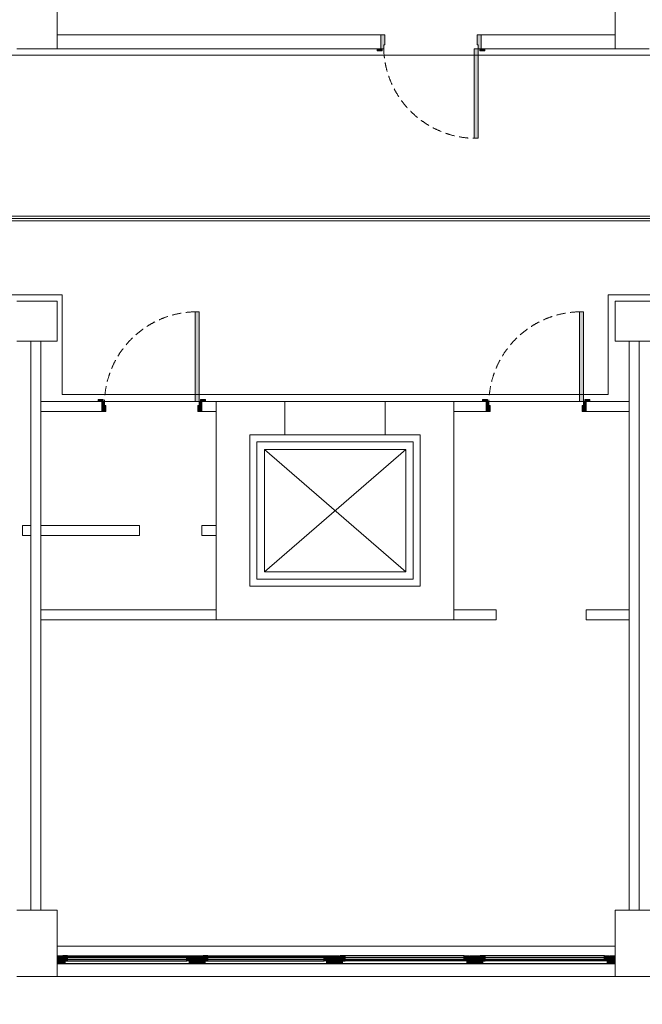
# Model space of a CAD drawing. Header units: millimetres. Extents: x -1662057 to -197461, y -941126 to 63888.
# Tile 33 of 209: x -1595251 to -1590217, y -695635 to -687674. Entities that reach past the tile are written whole.
import ezdxf
from ezdxf import colors
from ezdxf.entities.mleader import LeaderData, LeaderLine
from ezdxf.math import Vec2, Vec3

# ---------------------------------------------------------------- set-up
doc = ezdxf.new("R2010")
doc.units = ezdxf.units.MM
doc.linetypes.add('Dashed', pattern=[112.5, 75, -37.5])
doc.layers.get('0').update_dxf_attribs({"linetype": 'CONTINUOUS'})
for name, color, linetype in [('_Logi', 7, 'CONTINUOUS'), ('Durvis', 7, 'CONTINUOUS'), ('esoshas', 7, 'CONTINUOUS'), ('ESS_AS_iekartas', 102, 'CONTINUOUS')]:
    doc.layers.add(name, color=color, linetype=linetype)
doc.layers.add('VS_AS', color=5, linetype='CONTINUOUS', lineweight=25)
doc.styles.add('MKM_Arial narrow', font='ARIALN.TTF')
doc.linetypes.add('Symbol-000', pattern='A,0,[2,AR-21.Shx,S=4.563492,R=0,X=0,Y=0],-625,0', length=625)

# ---------------------------------------------------------------- blocks, each defined once
blk = doc.blocks.new('_None')

msp = doc.modelspace()

# ---------------------------------------------------------------- hatches: boundary and pattern name
at = {"layer": '_Logi', "linetype": 'Continuous'}
for points in [[(-1594904.60696, -695263.59387), (-1594904.60696, -695283.84387), (-1594864.10696, -695283.84387), (-1594864.10696, -695243.34387), (-1594904.60696, -695243.34387)], [(-1593859.70696, -695263.59387), (-1593859.70696, -695243.34387), (-1593900.20696, -695243.34387), (-1593900.20696, -695283.84387), (-1593859.70696, -695283.84387)], [(-1593770.60696, -695263.59387), (-1593770.60696, -695283.84387), (-1593730.10696, -695283.84387), (-1593730.10696, -695243.34387), (-1593770.60696, -695243.34387)], [(-1592750.00696, -695263.59387), (-1592750.00696, -695243.34387), (-1592790.50696, -695243.34387), (-1592790.50696, -695283.84387), (-1592750.00696, -695283.84387)], [(-1592660.90696, -695263.59387), (-1592660.90696, -695283.84387), (-1592620.40696, -695283.84387), (-1592620.40696, -695243.34387), (-1592660.90696, -695243.34387)], [(-1591616.00696, -695263.59387), (-1591616.00696, -695243.34387), (-1591656.50696, -695243.34387), (-1591656.50696, -695283.84387), (-1591616.00696, -695283.84387)], [(-1591526.90696, -695263.59387), (-1591526.90696, -695283.84387), (-1591486.40696, -695283.84387), (-1591486.40696, -695243.34387), (-1591526.90696, -695243.34387)], [(-1590482.00696, -695263.59387), (-1590482.00696, -695243.34387), (-1590522.50696, -695243.34387), (-1590522.50696, -695283.84387), (-1590482.00696, -695283.84387)]]:
    msp.add_hatch(color=7, dxfattribs=at).paths.add_polyline_path(points, flags=0)
at = {"layer": 'Durvis', "linetype": 'Continuous', "lineweight": 0}
for points in [[(-1592330.7054, -687795.39384), (-1592330.7054, -687908.79384), (-1592308.0254, -687908.79384), (-1592308.0254, -687876.39384), (-1592298.3054, -687876.39384), (-1592298.3054, -687795.39384)], [(-1591520.7054, -687908.79384), (-1591520.7054, -687795.39384), (-1591553.1054, -687795.39384), (-1591553.1054, -687876.39384), (-1591543.3854, -687876.39384), (-1591543.3854, -687908.79384)], [(-1592320.1754, -687908.79384), (-1592360.6754, -687908.79384), (-1592360.6754, -687924.18384), (-1592320.1754, -687924.18384)], [(-1591543.3854, -687908.79384), (-1591575.7854, -687908.79384), (-1591575.7854, -688632.93384), (-1591543.3854, -688632.93384)], [(-1591531.2354, -687924.18384), (-1591490.7354, -687924.18384), (-1591490.7354, -687908.79384), (-1591531.2354, -687908.79384)], [(-1593800.38389, -690759.99387), (-1593800.38389, -690035.85387), (-1593832.78389, -690035.85387), (-1593832.78389, -690759.99387)], [(-1590692.98021, -690759.99387), (-1590692.98021, -690035.85387), (-1590725.38021, -690035.85387), (-1590725.38021, -690759.99387)], [(-1594577.17389, -690759.99387), (-1594577.17389, -690744.60387), (-1594617.67389, -690744.60387), (-1594617.67389, -690759.99387)], [(-1593788.23389, -690744.60387), (-1593788.23389, -690759.99387), (-1593747.73389, -690759.99387), (-1593747.73389, -690744.60387)], [(-1591469.77021, -690759.99387), (-1591469.77021, -690744.60387), (-1591510.27021, -690744.60387), (-1591510.27021, -690759.99387)], [(-1590680.83021, -690744.60387), (-1590680.83021, -690759.99387), (-1590640.33021, -690759.99387), (-1590640.33021, -690744.60387)], [(-1594555.30389, -690840.99387), (-1594555.30389, -690792.39387), (-1594565.02389, -690792.39387), (-1594565.02389, -690759.99387), (-1594587.70389, -690759.99387), (-1594587.70389, -690840.99387)], [(-1593777.70389, -690759.99387), (-1593800.38389, -690759.99387), (-1593800.38389, -690792.39387), (-1593810.10389, -690792.39387), (-1593810.10389, -690840.99387), (-1593777.70389, -690840.99387)], [(-1591447.90021, -690840.99387), (-1591447.90021, -690792.39387), (-1591457.62021, -690792.39387), (-1591457.62021, -690759.99387), (-1591480.30021, -690759.99387), (-1591480.30021, -690840.99387)], [(-1590670.30021, -690759.99387), (-1590692.98021, -690759.99387), (-1590692.98021, -690792.39387), (-1590702.70021, -690792.39387), (-1590702.70021, -690840.99387), (-1590670.30021, -690840.99387)], [(-1594949.15696, -695304.09387), (-1594884.35696, -695304.09387), (-1594884.35696, -695287.22067), (-1594904.60696, -695287.22067), (-1594909.10579, -695287.22067), (-1594909.10579, -695243.34387), (-1594949.15696, -695243.34387)], [(-1593815.15696, -695304.09387), (-1593815.15696, -695243.34387), (-1593855.20812, -695243.34387), (-1593855.20812, -695287.22067), (-1593859.70696, -695287.22067), (-1593879.95696, -695287.22067), (-1593879.95696, -695304.09387)], [(-1593815.15696, -695304.09387), (-1593750.35696, -695304.09387), (-1593750.35696, -695287.22067), (-1593770.60696, -695287.22067), (-1593775.10579, -695287.22067), (-1593775.10579, -695243.34387), (-1593815.15696, -695243.34387)], [(-1592705.45696, -695304.09387), (-1592705.45696, -695243.34387), (-1592745.50812, -695243.34387), (-1592745.50812, -695287.22067), (-1592750.00696, -695287.22067), (-1592770.25696, -695287.22067), (-1592770.25696, -695304.09387)], [(-1592705.45696, -695304.09387), (-1592640.65696, -695304.09387), (-1592640.65696, -695287.22067), (-1592660.90696, -695287.22067), (-1592665.40579, -695287.22067), (-1592665.40579, -695243.34387), (-1592705.45696, -695243.34387)], [(-1591571.45696, -695304.09387), (-1591571.45696, -695243.34387), (-1591611.50812, -695243.34387), (-1591611.50812, -695287.22067), (-1591616.00696, -695287.22067), (-1591636.25696, -695287.22067), (-1591636.25696, -695304.09387)], [(-1591571.45696, -695304.09387), (-1591506.65696, -695304.09387), (-1591506.65696, -695287.22067), (-1591526.90696, -695287.22067), (-1591531.40579, -695287.22067), (-1591531.40579, -695243.34387), (-1591571.45696, -695243.34387)], [(-1590437.45696, -695304.09387), (-1590437.45696, -695243.34387), (-1590477.50812, -695243.34387), (-1590477.50812, -695287.22067), (-1590482.00696, -695287.22067), (-1590502.25696, -695287.22067), (-1590502.25696, -695304.09387)]]:
    msp.add_hatch(color=7, dxfattribs=at).paths.add_polyline_path(points, flags=0)

# ---------------------------------------------------------------- linework, layer by layer
at = {"color": 7, "linetype": 'Symbol-000', "lineweight": 0}
for p, q in [((-1570515.36077, -687961.29766), (-1595356.373, -687961.29766)), ((-1599783.72162, -689897.49007), (-1594908.26394, -689897.49007)), ((-1594908.26394, -689897.49007), (-1594908.26394, -690705.669)), ((-1590492.57448, -689897.49007), (-1590492.57448, -690705.669)), ((-1590492.57448, -689897.49007), (-1585238.72063, -689897.49007)), ((-1594908.26394, -690705.669), (-1590492.57448, -690705.669))]:
    msp.add_line(p, q, dxfattribs=at)
at = {"color": 7, "linetype": 'Continuous', "lineweight": 0}
for p, q in [((-1592296.40695, -690759.99387), (-1593106.40696, -690759.99387)), ((-1593106.40696, -691031.26089), (-1592296.40695, -691031.26089)), ((-1592069.52397, -691087.96089), (-1593333.28994, -691087.96089)), ((-1593333.28994, -691087.96089), (-1593333.28994, -692197.82687)), ((-1592129.82145, -691148.25837), (-1593272.99246, -691148.25837)), ((-1593272.99246, -691148.25837), (-1593272.99246, -692137.52939)), ((-1592129.82145, -691148.25837), (-1593272.99246, -692137.52939)), ((-1592129.82145, -692137.52939), (-1593272.99246, -691148.25837)), ((-1592129.82145, -692137.52939), (-1592129.82145, -691148.25837)), ((-1592069.52397, -692197.82687), (-1592069.52397, -691087.96089)), ((-1593272.99246, -692137.52939), (-1592129.82145, -692137.52939)), ((-1593333.28994, -692197.82687), (-1592069.52397, -692197.82687))]:
    msp.add_line(p, q, dxfattribs=at)
at = {"layer": '_Logi', "color": 7, "linetype": 'Continuous'}
for p, q in [((-1594864.10696, -695243.34387), (-1594904.60696, -695243.34387)), ((-1594904.60696, -695243.34387), (-1594904.60696, -695263.59387)), ((-1594904.60696, -695263.59387), (-1594904.60696, -695283.84387)), ((-1594904.60696, -695283.84387), (-1594864.10696, -695283.84387)), ((-1594864.10696, -695283.84387), (-1594864.10696, -695243.34387)), ((-1594864.10696, -695243.34387), (-1593900.20696, -695243.34387)), ((-1593900.20696, -695255.49387), (-1594864.10696, -695255.49387)), ((-1593900.20696, -695271.69387), (-1594864.10696, -695271.69387)), ((-1594864.10696, -695283.84387), (-1593900.20696, -695283.84387)), ((-1593900.20696, -695283.84387), (-1593900.20696, -695243.34387)), ((-1593900.20696, -695243.34387), (-1593859.70696, -695243.34387)), ((-1593859.70696, -695283.84387), (-1593900.20696, -695283.84387)), ((-1593859.70696, -695243.34387), (-1593859.70696, -695263.59387)), ((-1593859.70696, -695263.59387), (-1593859.70696, -695283.84387)), ((-1593730.10696, -695243.34387), (-1593770.60696, -695243.34387)), ((-1593770.60696, -695243.34387), (-1593770.60696, -695263.59387)), ((-1593770.60696, -695263.59387), (-1593770.60696, -695283.84387)), ((-1593770.60696, -695283.84387), (-1593730.10696, -695283.84387)), ((-1593730.10696, -695283.84387), (-1593730.10696, -695243.34387)), ((-1593730.10696, -695243.34387), (-1592790.50696, -695243.34387)), ((-1592790.50696, -695255.49387), (-1593730.10696, -695255.49387)), ((-1592790.50696, -695271.69387), (-1593730.10696, -695271.69387)), ((-1593730.10696, -695283.84387), (-1592790.50696, -695283.84387)), ((-1592790.50696, -695283.84387), (-1592790.50696, -695243.34387)), ((-1592790.50696, -695243.34387), (-1592750.00696, -695243.34387)), ((-1592750.00696, -695283.84387), (-1592790.50696, -695283.84387)), ((-1592750.00696, -695243.34387), (-1592750.00696, -695263.59387)), ((-1592750.00696, -695263.59387), (-1592750.00696, -695283.84387)), ((-1592620.40696, -695243.34387), (-1592660.90696, -695243.34387)), ((-1592660.90696, -695243.34387), (-1592660.90696, -695263.59387)), ((-1592660.90696, -695263.59387), (-1592660.90696, -695283.84387)), ((-1592660.90696, -695283.84387), (-1592620.40696, -695283.84387)), ((-1592620.40696, -695283.84387), (-1592620.40696, -695243.34387)), ((-1591656.50696, -695243.34387), (-1592620.40696, -695243.34387)), ((-1592620.40696, -695255.49387), (-1591656.50696, -695255.49387)), ((-1592620.40696, -695271.69387), (-1591656.50696, -695271.69387)), ((-1591656.50696, -695283.84387), (-1592620.40696, -695283.84387)), ((-1591656.50696, -695283.84387), (-1591656.50696, -695243.34387)), ((-1591656.50696, -695243.34387), (-1591616.00696, -695243.34387)), ((-1591616.00696, -695283.84387), (-1591656.50696, -695283.84387)), ((-1591616.00696, -695243.34387), (-1591616.00696, -695263.59387)), ((-1591616.00696, -695263.59387), (-1591616.00696, -695283.84387)), ((-1591486.40696, -695243.34387), (-1591526.90696, -695243.34387)), ((-1591526.90696, -695243.34387), (-1591526.90696, -695263.59387)), ((-1591526.90696, -695263.59387), (-1591526.90696, -695283.84387)), ((-1591526.90696, -695283.84387), (-1591486.40696, -695283.84387)), ((-1591486.40696, -695283.84387), (-1591486.40696, -695243.34387)), ((-1590522.50696, -695243.34387), (-1591486.40696, -695243.34387)), ((-1591486.40696, -695255.49387), (-1590522.50696, -695255.49387)), ((-1591486.40696, -695271.69387), (-1590522.50696, -695271.69387)), ((-1590522.50696, -695283.84387), (-1591486.40696, -695283.84387)), ((-1590522.50696, -695283.84387), (-1590522.50696, -695243.34387)), ((-1590522.50696, -695243.34387), (-1590482.00696, -695243.34387)), ((-1590482.00696, -695283.84387), (-1590522.50696, -695283.84387)), ((-1590482.00696, -695243.34387), (-1590482.00696, -695263.59387)), ((-1590482.00696, -695263.59387), (-1590482.00696, -695283.84387)), ((-1594949.15696, -695304.09387), (-1590437.45696, -695304.09387)), ((-1590923.45696, -695304.09387), (-1590437.45696, -695304.09387))]:
    msp.add_line(p, q, dxfattribs=at)
at = {"layer": 'Durvis', "color": 7, "linetype": 'Continuous', "lineweight": 0}
for p, q in [((-1592330.7054, -687795.39384), (-1592298.3054, -687795.39384)), ((-1592330.7054, -687908.79384), (-1592330.7054, -687795.39384)), ((-1592298.3054, -687795.39384), (-1592298.3054, -687876.39384)), ((-1591553.1054, -687876.39384), (-1591553.1054, -687795.39384)), ((-1591553.1054, -687795.39384), (-1591520.7054, -687795.39384)), ((-1591520.7054, -687795.39384), (-1591520.7054, -687908.79384)), ((-1592298.3054, -687876.39384), (-1592308.0254, -687876.39384)), ((-1592308.0254, -687876.39384), (-1592308.0254, -687908.79384)), ((-1591543.3854, -687876.39384), (-1591553.1054, -687876.39384)), ((-1591543.3854, -687908.79384), (-1591543.3854, -687876.39384)), ((-1592320.1754, -687908.79384), (-1592360.6754, -687908.79384)), ((-1592360.6754, -687908.79384), (-1592360.6754, -687924.18384)), ((-1592360.6754, -687924.18384), (-1592320.1754, -687924.18384)), ((-1592308.0254, -687908.79384), (-1592330.7054, -687908.79384)), ((-1592320.1754, -687924.18384), (-1592320.1754, -687908.79384)), ((-1591575.7854, -688632.93384), (-1591575.7854, -687908.79384)), ((-1591575.7854, -687908.79384), (-1591543.3854, -687908.79384)), ((-1591520.7054, -687908.79384), (-1591543.3854, -687908.79384)), ((-1591543.3854, -687908.79384), (-1591543.3854, -688632.93384)), ((-1591490.7354, -687908.79384), (-1591531.2354, -687908.79384)), ((-1591531.2354, -687908.79384), (-1591531.2354, -687924.18384)), ((-1591531.2354, -687924.18384), (-1591490.7354, -687924.18384)), ((-1591490.7354, -687924.18384), (-1591490.7354, -687908.79384)), ((-1591543.3854, -688632.93384), (-1591575.7854, -688632.93384)), ((-1593800.38389, -690035.85387), (-1593832.78389, -690035.85387)), ((-1593832.78389, -690035.85387), (-1593832.78389, -690759.99387)), ((-1593800.38389, -690759.99387), (-1593800.38389, -690035.85387)), ((-1590692.98021, -690035.85387), (-1590725.38021, -690035.85387)), ((-1590725.38021, -690035.85387), (-1590725.38021, -690759.99387)), ((-1590692.98021, -690759.99387), (-1590692.98021, -690035.85387)), ((-1594617.67389, -690759.99387), (-1594617.67389, -690744.60387)), ((-1594617.67389, -690744.60387), (-1594577.17389, -690744.60387)), ((-1594577.17389, -690744.60387), (-1594577.17389, -690759.99387)), ((-1593788.23389, -690744.60387), (-1593747.73389, -690744.60387)), ((-1593788.23389, -690759.99387), (-1593788.23389, -690744.60387)), ((-1593747.73389, -690744.60387), (-1593747.73389, -690759.99387)), ((-1591510.27021, -690759.99387), (-1591510.27021, -690744.60387)), ((-1591510.27021, -690744.60387), (-1591469.77021, -690744.60387)), ((-1591469.77021, -690744.60387), (-1591469.77021, -690759.99387)), ((-1590680.83021, -690744.60387), (-1590640.33021, -690744.60387)), ((-1590680.83021, -690759.99387), (-1590680.83021, -690744.60387)), ((-1590640.33021, -690744.60387), (-1590640.33021, -690759.99387)), ((-1594577.17389, -690759.99387), (-1594617.67389, -690759.99387)), ((-1594565.02389, -690759.99387), (-1594587.70389, -690759.99387)), ((-1594587.70389, -690759.99387), (-1594587.70389, -690840.99387)), ((-1594565.02389, -690792.39387), (-1594565.02389, -690759.99387)), ((-1594555.30389, -690792.39387), (-1594565.02389, -690792.39387)), ((-1594555.30389, -690840.99387), (-1594555.30389, -690792.39387)), ((-1593832.78389, -690759.99387), (-1593800.38389, -690759.99387)), ((-1593800.38389, -690792.39387), (-1593810.10389, -690792.39387)), ((-1593810.10389, -690792.39387), (-1593810.10389, -690840.99387)), ((-1593777.70389, -690759.99387), (-1593800.38389, -690759.99387)), ((-1593800.38389, -690759.99387), (-1593800.38389, -690792.39387)), ((-1593747.73389, -690759.99387), (-1593788.23389, -690759.99387)), ((-1593777.70389, -690840.99387), (-1593777.70389, -690759.99387)), ((-1591469.77021, -690759.99387), (-1591510.27021, -690759.99387)), ((-1591457.62021, -690759.99387), (-1591480.30021, -690759.99387)), ((-1591480.30021, -690759.99387), (-1591480.30021, -690840.99387)), ((-1591457.62021, -690792.39387), (-1591457.62021, -690759.99387)), ((-1591447.90021, -690792.39387), (-1591457.62021, -690792.39387)), ((-1591447.90021, -690840.99387), (-1591447.90021, -690792.39387)), ((-1590725.38021, -690759.99387), (-1590692.98021, -690759.99387)), ((-1590692.98021, -690792.39387), (-1590702.70021, -690792.39387)), ((-1590702.70021, -690792.39387), (-1590702.70021, -690840.99387)), ((-1590670.30021, -690759.99387), (-1590692.98021, -690759.99387)), ((-1590692.98021, -690759.99387), (-1590692.98021, -690792.39387)), ((-1590640.33021, -690759.99387), (-1590680.83021, -690759.99387)), ((-1590670.30021, -690840.99387), (-1590670.30021, -690759.99387)), ((-1594587.70389, -690840.99387), (-1594555.30389, -690840.99387)), ((-1593810.10389, -690840.99387), (-1593777.70389, -690840.99387)), ((-1591480.30021, -690840.99387), (-1591447.90021, -690840.99387)), ((-1590702.70021, -690840.99387), (-1590670.30021, -690840.99387)), ((-1594909.10579, -695243.34387), (-1594949.15696, -695243.34387)), ((-1594949.15696, -695243.34387), (-1594949.15696, -695304.09387)), ((-1594909.10579, -695287.22067), (-1594909.10579, -695243.34387)), ((-1594904.60696, -695287.22067), (-1594909.10579, -695287.22067)), ((-1594884.35696, -695287.22067), (-1594904.60696, -695287.22067)), ((-1594884.35696, -695304.09387), (-1594884.35696, -695287.22067)), ((-1593879.95696, -695304.09387), (-1593879.95696, -695287.22067)), ((-1593879.95696, -695287.22067), (-1593859.70696, -695287.22067)), ((-1593859.70696, -695287.22067), (-1593855.20812, -695287.22067)), ((-1593855.20812, -695287.22067), (-1593855.20812, -695243.34387)), ((-1593855.20812, -695243.34387), (-1593815.15696, -695243.34387)), ((-1593775.10579, -695243.34387), (-1593815.15696, -695243.34387)), ((-1593815.15696, -695243.34387), (-1593815.15696, -695304.09387)), ((-1593815.15696, -695243.34387), (-1593815.15696, -695304.09387)), ((-1593775.10579, -695287.22067), (-1593775.10579, -695243.34387)), ((-1593770.60696, -695287.22067), (-1593775.10579, -695287.22067)), ((-1593750.35696, -695287.22067), (-1593770.60696, -695287.22067)), ((-1593750.35696, -695304.09387), (-1593750.35696, -695287.22067)), ((-1592770.25696, -695304.09387), (-1592770.25696, -695287.22067)), ((-1592770.25696, -695287.22067), (-1592750.00696, -695287.22067)), ((-1592750.00696, -695287.22067), (-1592745.50812, -695287.22067)), ((-1592745.50812, -695287.22067), (-1592745.50812, -695243.34387)), ((-1592745.50812, -695243.34387), (-1592705.45696, -695243.34387)), ((-1592705.45696, -695243.34387), (-1592705.45696, -695304.09387)), ((-1592665.40579, -695243.34387), (-1592705.45696, -695243.34387)), ((-1592705.45696, -695243.34387), (-1592705.45696, -695304.09387)), ((-1592665.40579, -695287.22067), (-1592665.40579, -695243.34387)), ((-1592660.90696, -695287.22067), (-1592665.40579, -695287.22067)), ((-1592640.65696, -695287.22067), (-1592660.90696, -695287.22067)), ((-1592640.65696, -695304.09387), (-1592640.65696, -695287.22067)), ((-1591636.25696, -695304.09387), (-1591636.25696, -695287.22067)), ((-1591636.25696, -695287.22067), (-1591616.00696, -695287.22067)), ((-1591616.00696, -695287.22067), (-1591611.50812, -695287.22067)), ((-1591611.50812, -695287.22067), (-1591611.50812, -695243.34387)), ((-1591611.50812, -695243.34387), (-1591571.45696, -695243.34387)), ((-1591571.45696, -695243.34387), (-1591571.45696, -695304.09387)), ((-1591531.40579, -695243.34387), (-1591571.45696, -695243.34387)), ((-1591571.45696, -695243.34387), (-1591571.45696, -695304.09387)), ((-1591531.40579, -695287.22067), (-1591531.40579, -695243.34387)), ((-1591526.90696, -695287.22067), (-1591531.40579, -695287.22067)), ((-1591506.65696, -695287.22067), (-1591526.90696, -695287.22067)), ((-1591506.65696, -695304.09387), (-1591506.65696, -695287.22067)), ((-1590502.25696, -695304.09387), (-1590502.25696, -695287.22067)), ((-1590502.25696, -695287.22067), (-1590482.00696, -695287.22067)), ((-1590482.00696, -695287.22067), (-1590477.50812, -695287.22067)), ((-1590477.50812, -695287.22067), (-1590477.50812, -695243.34387)), ((-1590477.50812, -695243.34387), (-1590437.45696, -695243.34387)), ((-1590437.45696, -695243.34387), (-1590437.45696, -695304.09387)), ((-1594949.15696, -695304.09387), (-1594884.35696, -695304.09387)), ((-1593815.15696, -695304.09387), (-1593879.95696, -695304.09387)), ((-1593815.15696, -695304.09387), (-1593750.35696, -695304.09387)), ((-1592705.45696, -695304.09387), (-1592770.25696, -695304.09387)), ((-1592705.45696, -695304.09387), (-1592640.65696, -695304.09387)), ((-1591571.45696, -695304.09387), (-1591636.25696, -695304.09387)), ((-1591571.45696, -695304.09387), (-1591506.65696, -695304.09387)), ((-1590437.45696, -695304.09387), (-1590502.25696, -695304.09387))]:
    msp.add_line(p, q, dxfattribs=at)
at = {"layer": 'Durvis', "color": 7, "linetype": 'Dashed', "lineweight": 0}
for centre, start, end in [((-1591562.24906, -687886.9608), 181.676889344, 268.960431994), ((-1593819.24756, -690781.82692), 91.039568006, 178.323110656), ((-1590711.84388, -690781.82692), 91.039568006, 178.323110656)]:
    msp.add_arc(centre, 746.09585, start, end, dxfattribs=at)
at = {"layer": 'esoshas', "color": 7, "linetype": 'Continuous', "lineweight": 20}
for p, q in [((-1594949.15696, -687908.79384), (-1594949.15696, -687584.79384)), ((-1590437.45696, -687584.79384), (-1590437.45696, -687908.79384)), ((-1592330.7054, -687795.39384), (-1594949.15696, -687795.39384)), ((-1594949.15696, -687795.39384), (-1594949.15696, -687908.79384)), ((-1592330.7054, -687908.79384), (-1592330.7054, -687795.39384)), ((-1590437.45696, -687795.39384), (-1591520.7054, -687795.39384)), ((-1591520.7054, -687795.39384), (-1591520.7054, -687908.79384)), ((-1590437.45696, -687908.79384), (-1590437.45696, -687795.39384)), ((-1595273.15696, -687908.79384), (-1595159.75696, -687908.79384)), ((-1595159.75696, -687908.79384), (-1594997.75696, -687908.79384)), ((-1594997.75696, -687908.79384), (-1594949.15696, -687908.79384)), ((-1594949.15696, -687908.79384), (-1592330.7054, -687908.79384)), ((-1591520.7054, -687908.79384), (-1590437.45696, -687908.79384)), ((-1590437.45696, -687908.79384), (-1590324.05696, -687908.79384)), ((-1590324.05696, -687908.79384), (-1590162.05696, -687908.79384)), ((-1594949.15696, -689949.99387), (-1595273.15696, -689949.99387)), ((-1594949.15696, -690273.99387), (-1594949.15696, -689949.99387)), ((-1590113.45696, -689949.99387), (-1590437.45696, -689949.99387)), ((-1590437.45696, -689949.99387), (-1590437.45696, -690273.99387)), ((-1595273.15696, -690273.99387), (-1595159.75696, -690273.99387)), ((-1595159.75696, -690273.99387), (-1595159.75696, -694874.79387)), ((-1595078.75696, -690273.99387), (-1595159.75696, -690273.99387)), ((-1595159.75696, -690273.99387), (-1595078.75696, -690273.99387)), ((-1595078.75696, -694874.79387), (-1595078.75696, -690273.99387)), ((-1595078.75696, -690273.99387), (-1594949.15696, -690273.99387)), ((-1590437.45696, -690273.99387), (-1590324.05696, -690273.99387)), ((-1590324.05696, -690273.99387), (-1590243.05696, -690273.99387)), ((-1590324.05696, -690273.99387), (-1590324.05696, -694874.79387)), ((-1590243.05696, -690273.99387), (-1590324.05696, -690273.99387)), ((-1590243.05696, -690273.99387), (-1590113.45696, -690273.99387)), ((-1590243.05696, -694874.79387), (-1590243.05696, -690273.99387)), ((-1594587.70389, -690759.99387), (-1595078.75696, -690759.99387)), ((-1595078.75696, -690759.99387), (-1595078.75696, -690840.99387)), ((-1594587.70389, -690840.99387), (-1594587.70389, -690759.99387)), ((-1593661.25696, -690759.99387), (-1593777.70389, -690759.99387)), ((-1593777.70389, -690759.99387), (-1593777.70389, -690840.99387)), ((-1593661.25696, -690840.99387), (-1593661.25696, -690759.99387)), ((-1593106.40696, -690759.99387), (-1593661.25696, -690759.99387)), ((-1593661.25696, -690759.99387), (-1593661.25696, -692525.79391)), ((-1593106.40696, -691031.26089), (-1593106.40696, -690759.99387)), ((-1591741.55696, -690759.99387), (-1592296.40695, -690759.99387)), ((-1592296.40695, -690759.99387), (-1592296.40695, -691031.26089)), ((-1591480.30021, -690759.99387), (-1591741.55696, -690759.99387)), ((-1591741.55696, -690759.99387), (-1591741.55696, -690840.99387)), ((-1591741.55696, -692525.79391), (-1591741.55696, -690759.99387)), ((-1591480.30021, -690840.99387), (-1591480.30021, -690759.99387)), ((-1590324.05696, -690759.99387), (-1590670.30021, -690759.99387)), ((-1590670.30021, -690759.99387), (-1590670.30021, -690840.99387)), ((-1590324.05696, -690840.99387), (-1590324.05696, -690759.99387)), ((-1595078.75696, -690840.99387), (-1594587.70389, -690840.99387)), ((-1593777.70389, -690840.99387), (-1593661.25696, -690840.99387)), ((-1591741.55696, -690840.99387), (-1591480.30021, -690840.99387)), ((-1590670.30021, -690840.99387), (-1590324.05696, -690840.99387)), ((-1593389.98994, -692254.52687), (-1593389.98994, -691031.26089)), ((-1593389.98994, -691031.26089), (-1593106.40696, -691031.26089)), ((-1592296.40695, -691031.26089), (-1592012.82397, -691031.26089)), ((-1592012.82397, -691031.26089), (-1592012.82397, -692254.52687)), ((-1595159.75696, -691764.39387), (-1595228.30699, -691764.39387)), ((-1595228.30699, -691764.39387), (-1595228.30699, -691845.39387)), ((-1595159.75696, -691845.39387), (-1595159.75696, -691764.39387)), ((-1594282.43282, -691764.39387), (-1595078.75696, -691764.39387)), ((-1595078.75696, -691764.39387), (-1595078.75696, -691845.39387)), ((-1594282.43282, -691845.39387), (-1594282.43282, -691764.39387)), ((-1593661.25696, -691764.39387), (-1593777.70389, -691764.39387)), ((-1593777.70389, -691764.39387), (-1593777.70389, -691845.39387)), ((-1593661.25696, -691845.39387), (-1593661.25696, -691764.39387)), ((-1595228.30699, -691845.39387), (-1595159.75696, -691845.39387)), ((-1595078.75696, -691845.39387), (-1594282.43282, -691845.39387)), ((-1593777.70389, -691845.39387), (-1593661.25696, -691845.39387)), ((-1592012.82397, -692254.52687), (-1593389.98994, -692254.52687)), ((-1593661.25696, -692444.79387), (-1595078.75696, -692444.79387)), ((-1595078.75696, -692444.79387), (-1595078.75696, -692525.79391)), ((-1593661.25696, -692525.79391), (-1593661.25696, -692444.79387)), ((-1591399.30021, -692444.79387), (-1591741.55696, -692444.79387)), ((-1591741.55696, -692444.79387), (-1591741.55696, -692525.79391)), ((-1591399.30021, -692525.79391), (-1591399.30021, -692444.79387)), ((-1590324.05696, -692444.79387), (-1590670.30021, -692444.79387)), ((-1590670.30021, -692444.79387), (-1590670.30021, -692525.79391)), ((-1590324.05696, -692525.79391), (-1590324.05696, -692444.79387)), ((-1595078.75696, -692525.79391), (-1593661.25696, -692525.79391)), ((-1593661.25696, -692525.79391), (-1591741.55696, -692525.79391)), ((-1591741.55696, -692525.79391), (-1591399.30021, -692525.79391)), ((-1590670.30021, -692525.79391), (-1590324.05696, -692525.79391)), ((-1595159.75696, -694874.79387), (-1595273.15696, -694874.79387)), ((-1595078.75696, -694874.79387), (-1595159.75696, -694874.79387)), ((-1595159.75696, -694874.79387), (-1595078.75696, -694874.79387)), ((-1594949.15696, -694874.79387), (-1595078.75696, -694874.79387)), ((-1594949.15696, -695409.39387), (-1594949.15696, -694874.79387)), ((-1590324.05696, -694874.79387), (-1590437.45696, -694874.79387)), ((-1590437.45696, -694874.79387), (-1590437.45696, -695409.39387)), ((-1590324.05696, -694874.79387), (-1590243.05696, -694874.79387)), ((-1590243.05696, -694874.79387), (-1590324.05696, -694874.79387)), ((-1590113.45696, -694874.79387), (-1590243.05696, -694874.79387)), ((-1595273.15696, -695409.39387), (-1594949.15696, -695409.39387)), ((-1590437.45696, -695409.39387), (-1590113.45696, -695409.39387))]:
    msp.add_line(p, q, dxfattribs=at)
at = {"layer": 'esoshas', "color": 7, "linetype": 'Continuous', "lineweight": 0}
for p, q in [((-1595078.75696, -689949.99387), (-1594949.15696, -689949.99387)), ((-1594949.15696, -689949.99387), (-1594949.15696, -690273.99387)), ((-1590437.45696, -690273.99387), (-1590437.45696, -689949.99387)), ((-1590437.45696, -689949.99387), (-1590324.05696, -689949.99387)), ((-1594949.15696, -690273.99387), (-1595078.75696, -690273.99387)), ((-1595078.75696, -690273.99387), (-1595078.75696, -690759.99387)), ((-1590324.05696, -690273.99387), (-1590437.45696, -690273.99387)), ((-1590324.05696, -690759.99387), (-1590324.05696, -690273.99387)), ((-1595078.75696, -690759.99387), (-1590324.05696, -690759.99387)), ((-1590437.45696, -695166.39387), (-1594949.15696, -695166.39387)), ((-1594949.15696, -695166.39387), (-1594949.15696, -695409.39387)), ((-1590437.45696, -695409.39387), (-1590437.45696, -695166.39387)), ((-1594949.15696, -695409.39387), (-1590437.45696, -695409.39387))]:
    msp.add_line(p, q, dxfattribs=at)
at = {"layer": 'VS_AS', "color": 5, "lineweight": 20}
msp.add_lwpolyline([(-1589770.57836, -689705.47584), (-1589770.57836, -689261.91298), (-1598712.02259, -689261.91298), (-1598712.02259, -689848.22422)], dxfattribs=at)
at = {"layer": 'VS_AS', "color": 1, "lineweight": 20}
msp.add_lwpolyline([(-1597958.38087, -690115.82865), (-1597958.38087, -689282.39855), (-1589793.17565, -689282.39855), (-1589793.17565, -689704.17458)], dxfattribs=at)
at = {"layer": 'VS_AS', "color": 6, "lineweight": 20}
msp.add_lwpolyline([(-1589818.80752, -689704.17458), (-1589818.80752, -689300.14528), (-1597885.39192, -689300.14528), (-1597885.39192, -690117.30341)], dxfattribs=at)

# ---------------------------------------------------------------- next in the draw order: leaders
at = {"layer": 'ESS_AS_iekartas', "color": 7}
ml = msp.add_multileader_mtext('Standard', dxfattribs=at)
ml.set_content('\\A1;{\\C256;\\c0;St\\fArial Narrow|b0|i0|c186|p34;āvvads uz/no 1. stāvā, PVC caurule d 25;\\P2 kab. UTP 4x2x0,5 Cat5e}', color=7, style='MKM_Arial narrow')
ml.set_leader_properties(color=256, linetype='ByLayer', lineweight=-1)
ml.set_arrow_properties(name='NONE')
ml.build(insert=Vec2(0, 0))
ml.multileader.update_dxf_attribs({"has_dogleg": 0, "text_left_attachment_type": 6, "text_right_attachment_type": 6, "dogleg_length": 0.36, "arrow_head_size": 195.09446})
ctx = ml.context
ctx.base_point, ctx.char_height, ctx.arrow_head_size, ctx.landing_gap_size, ctx.plane_origin = Vec3(-1598860, -696530), 403.1952252, 195.09446, 130.06298, Vec3(-1657073.22864, -727424.02525)
ctx.left_attachment, ctx.right_attachment, ctx.attachment_type = 6, 6, 1
notes = []
notes.append((ctx, [(1, (1, 1, 0), (-1589750.12144, -696530), (-1, 0), 0.36, [(0, [(-1589990, -689960)], 0, [])])]))
ctx.mtext.insert, ctx.mtext.width, ctx.mtext.defined_height, ctx.mtext.flow_direction = Vec3(-1598729.93702, -696046.16573), 8910.4000492, 1485.06156, 5
ctx.mtext.has_bg_fill, ctx.mtext.bg_color, ctx.mtext.bg_scale_factor, ctx.mtext.bg_transparency, ctx.mtext.use_window_bg_color = 1, -1073741824, 1.2, 0, 1
for ctx, leaders in notes:
    for number, flags, end, landing, length, lines in leaders:
        leader = LeaderData()
        leader.index, (leader.has_last_leader_line, leader.has_dogleg_vector, leader.attachment_direction) = number, flags
        leader.last_leader_point, leader.dogleg_vector, leader.dogleg_length = Vec3(end), Vec3(landing), length
        for number, points, colour, breaks in lines:
            line = LeaderLine()
            line.index, line.vertices, line.color, line.breaks = number, Vec3.list(points), colors.encode_raw_color(colour), breaks
            leader.lines.append(line)
        ctx.leaders.append(leader)

doc.saveas('drawing.dxf')
